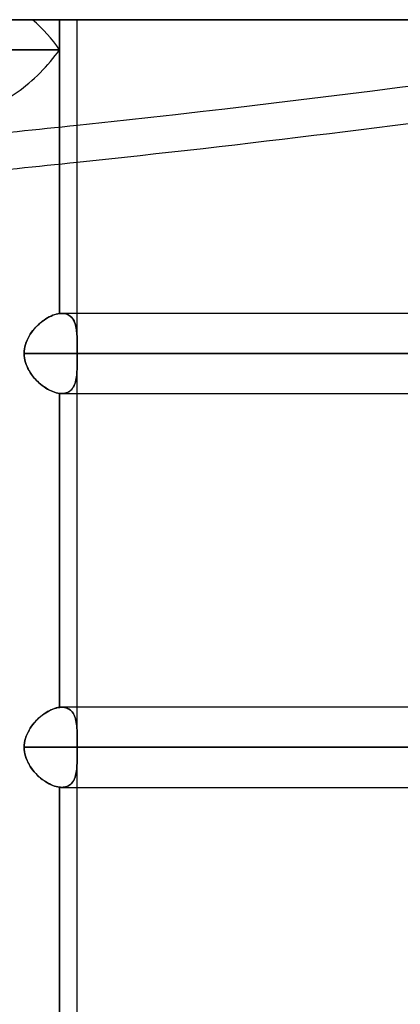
# Model space of a CAD drawing. Header units: millimetres. Extents: x -243 to 243, y -92 to 86.
# Tile 9 of 81: x -136 to -128, y -22 to 0. Entities that reach past the tile are written whole.
import ezdxf

# ---------------------------------------------------------------- set-up
doc = ezdxf.new("R2010")
doc.units = ezdxf.units.MM
doc.layers.add('MAIN-1', color=7, linetype='Continuous')

msp = doc.modelspace()

# ---------------------------------------------------------------- linework, layer by layer
at = {"layer": 'MAIN-1'}
for p, q in [((-222.5, 0), (222.5, 0)), ((-188, 0), (188, 0)), ((188, 0), (-188, 0)), ((-136.034, 0), (-142.521, 0)), ((-135.039, 0), (-137.331, 0)), ((-135.432, 0), (-136.034, 0)), ((-135.432, 0), (-135.432, -0.671)), ((-135.039, -7.332), (-135.039, 0)), ((-222.5, 0), (222.5, 0)), ((-142.521, 0), (-136.034, 0)), ((-135.039, 0), (-137.331, 0)), ((-136.034, 0), (-135.432, 0)), ((-135.432, -0.671), (-135.432, 0)), ((-135.039, -6.563), (-135.039, 0)), ((-135.432, -0.671), (-142.394, -0.671)), ((-142.394, -0.671), (-135.432, -0.671)), ((-135.432, -0.671), (-135.432, -6.565)), ((-135.432, -6.565), (-135.432, -0.671)), ((-135.544, -6.591), (-135.583, -6.605)), ((-135.582, -6.604), (-135.543, -6.59)), ((-135.506, -6.58), (-135.544, -6.591)), ((-135.543, -6.59), (-135.505, -6.579)), ((-135.469, -6.571), (-135.506, -6.58)), ((-135.505, -6.579), (-135.468, -6.571)), ((-135.432, -6.565), (-135.469, -6.571)), ((-135.468, -6.571), (-135.432, -6.565)), ((-135.432, -6.565), (-135.425, -6.565)), ((-135.425, -6.565), (-135.432, -6.565)), ((-135.425, -6.565), (-135.418, -6.564)), ((-135.418, -6.564), (-135.425, -6.565)), ((-135.418, -6.564), (-135.41, -6.563)), ((-135.41, -6.563), (-135.418, -6.564)), ((-135.41, -6.563), (-135.403, -6.563)), ((-135.403, -6.563), (-135.41, -6.563)), ((-135.403, -6.563), (-135.396, -6.563)), ((-135.396, -6.563), (-135.403, -6.563)), ((-135.396, -6.563), (-135.389, -6.563)), ((-135.389, -6.563), (-135.396, -6.563)), ((-135.389, -6.563), (-135.382, -6.563)), ((-135.382, -6.563), (-135.389, -6.563)), ((-135.382, -6.563), (-135.35, -6.564)), ((135.382, -6.563), (-135.382, -6.563)), ((-135.35, -6.564), (-135.382, -6.563)), ((135.382, -6.563), (-135.382, -6.563)), ((-135.35, -6.564), (-135.321, -6.568)), ((-135.32, -6.568), (-135.35, -6.564)), ((-135.321, -6.568), (-135.292, -6.574)), ((-135.291, -6.574), (-135.32, -6.568)), ((-135.292, -6.574), (-135.265, -6.583)), ((-135.264, -6.583), (-135.291, -6.574)), ((-135.265, -6.583), (-135.24, -6.594)), ((-135.238, -6.595), (-135.264, -6.583)), ((-135.24, -6.594), (-135.216, -6.607)), ((-135.215, -6.609), (-135.238, -6.595)), ((-135.039, -7.332), (-135.039, -6.563)), ((-135.893, -6.801), (-135.929, -6.835)), ((-135.927, -6.834), (-135.891, -6.8)), ((-135.856, -6.77), (-135.893, -6.801)), ((-135.891, -6.8), (-135.854, -6.768)), ((-135.818, -6.739), (-135.856, -6.77)), ((-135.854, -6.768), (-135.816, -6.738)), ((-135.78, -6.711), (-135.818, -6.739)), ((-135.816, -6.738), (-135.778, -6.71)), ((-135.741, -6.686), (-135.78, -6.711)), ((-135.778, -6.71), (-135.739, -6.684)), ((-135.702, -6.662), (-135.741, -6.686)), ((-135.739, -6.684), (-135.7, -6.661)), ((-135.662, -6.64), (-135.702, -6.662)), ((-135.7, -6.661), (-135.661, -6.64)), ((-135.623, -6.621), (-135.662, -6.64)), ((-135.661, -6.64), (-135.621, -6.621)), ((-135.583, -6.605), (-135.623, -6.621)), ((-135.621, -6.621), (-135.582, -6.604)), ((-135.216, -6.607), (-135.195, -6.623)), ((-135.192, -6.625), (-135.215, -6.609)), ((-135.195, -6.623), (-135.174, -6.641)), ((-135.172, -6.643), (-135.192, -6.625)), ((-135.174, -6.641), (-135.156, -6.661)), ((-135.154, -6.664), (-135.172, -6.643)), ((-135.156, -6.661), (-135.139, -6.683)), ((-135.137, -6.686), (-135.154, -6.664)), ((-135.139, -6.683), (-135.124, -6.706)), ((-135.121, -6.711), (-135.137, -6.686)), ((-135.124, -6.706), (-135.11, -6.732)), ((-135.108, -6.737), (-135.121, -6.711)), ((-135.11, -6.732), (-135.098, -6.759)), ((-135.096, -6.765), (-135.108, -6.737)), ((-135.098, -6.759), (-135.087, -6.788)), ((-135.085, -6.794), (-135.096, -6.765)), ((-135.087, -6.788), (-135.078, -6.818)), ((-135.076, -6.825), (-135.085, -6.794)), ((-135.078, -6.818), (-135.07, -6.85)), ((-136.087, -7.029), (-136.114, -7.072)), ((-136.113, -7.071), (-136.086, -7.027)), ((-136.059, -6.987), (-136.087, -7.029)), ((-136.086, -7.027), (-136.058, -6.985)), ((-136.029, -6.947), (-136.059, -6.987)), ((-136.058, -6.985), (-136.028, -6.945)), ((-135.997, -6.908), (-136.029, -6.947)), ((-136.028, -6.945), (-135.996, -6.906)), ((-135.964, -6.871), (-135.997, -6.908)), ((-135.996, -6.906), (-135.962, -6.869)), ((-135.929, -6.835), (-135.964, -6.871)), ((-135.962, -6.869), (-135.927, -6.834)), ((-135.068, -6.858), (-135.076, -6.825)), ((-135.07, -6.85), (-135.063, -6.883)), ((-135.061, -6.891), (-135.068, -6.858)), ((-135.063, -6.883), (-135.057, -6.917)), ((-135.056, -6.926), (-135.061, -6.891)), ((-135.057, -6.917), (-135.052, -6.953)), ((-135.051, -6.962), (-135.056, -6.926)), ((-135.052, -6.953), (-135.049, -6.991)), ((-135.048, -6.998), (-135.051, -6.962)), ((-135.049, -6.991), (-135.045, -7.029)), ((-135.045, -7.036), (-135.048, -6.998)), ((-135.045, -7.029), (-135.043, -7.069)), ((-135.043, -7.075), (-135.045, -7.036)), ((-136.205, -7.307), (-136.193, -7.257)), ((-136.193, -7.258), (-136.205, -7.307)), ((-136.193, -7.257), (-136.177, -7.209)), ((-136.177, -7.21), (-136.193, -7.258)), ((-136.177, -7.209), (-136.158, -7.161)), ((-136.159, -7.163), (-136.177, -7.21)), ((-136.137, -7.117), (-136.159, -7.163)), ((-136.158, -7.161), (-136.137, -7.115)), ((-136.137, -7.115), (-136.113, -7.071)), ((-136.114, -7.072), (-136.137, -7.117)), ((-135.043, -7.069), (-135.041, -7.11)), ((-135.041, -7.115), (-135.043, -7.075)), ((-135.041, -7.11), (-135.04, -7.152)), ((-135.04, -7.156), (-135.041, -7.115)), ((-135.04, -7.152), (-135.04, -7.195)), ((-135.04, -7.198), (-135.04, -7.156)), ((-135.04, -7.195), (-135.039, -7.239)), ((-135.039, -7.242), (-135.04, -7.198)), ((-135.039, -7.239), (-135.039, -7.284)), ((-135.039, -7.286), (-135.039, -7.242)), ((-136.22, -7.407), (-136.222, -7.458)), ((-136.222, -7.458), (-136.22, -7.407)), ((-136.222, -7.458), (-136.22, -7.508)), ((-136.22, -7.507), (-136.222, -7.458)), ((136.222, -7.458), (-136.222, -7.458)), ((-136.222, -7.458), (136.222, -7.458)), ((-136.214, -7.357), (-136.22, -7.407)), ((-136.22, -7.407), (-136.215, -7.357)), ((-136.215, -7.357), (-136.205, -7.307)), ((-136.205, -7.307), (-136.214, -7.357)), ((-135.039, -7.284), (-135.039, -7.33)), ((-135.039, -7.331), (-135.039, -7.286)), ((-135.039, -7.33), (-135.039, -7.351)), ((-135.039, -7.352), (-135.039, -7.331)), ((-135.039, -7.351), (-135.039, -7.372)), ((-135.039, -7.373), (-135.039, -7.352)), ((-135.039, -7.372), (-135.039, -7.393)), ((-135.039, -7.394), (-135.039, -7.373)), ((-135.039, -7.393), (-135.039, -7.415)), ((-135.039, -7.415), (-135.039, -7.394)), ((-135.039, -7.415), (-135.039, -7.436)), ((-135.039, -7.436), (-135.039, -7.415)), ((-135.039, -7.436), (-135.039, -7.458)), ((-135.039, -7.458), (-135.039, -7.436)), ((-135.039, -7.479), (-135.039, -7.458)), ((-135.039, -7.458), (135.039, -7.458)), ((-135.039, -7.458), (-135.039, -7.479)), ((135.039, -7.458), (-135.039, -7.458)), ((-135.039, -7.5), (-135.039, -7.479)), ((-135.039, -7.479), (-135.039, -7.5)), ((-136.215, -7.557), (-136.22, -7.507)), ((-136.22, -7.508), (-136.215, -7.558)), ((-136.206, -7.607), (-136.215, -7.557)), ((-136.215, -7.558), (-136.206, -7.607)), ((-136.206, -7.607), (-136.193, -7.657)), ((-136.193, -7.656), (-136.206, -7.607)), ((-136.178, -7.704), (-136.193, -7.656)), ((-136.193, -7.657), (-136.178, -7.705)), ((-135.04, -7.726), (-135.039, -7.68)), ((-135.039, -7.681), (-135.04, -7.728)), ((-135.039, -7.521), (-135.039, -7.5)), ((-135.039, -7.5), (-135.039, -7.521)), ((-135.039, -7.543), (-135.039, -7.521)), ((-135.039, -7.521), (-135.039, -7.543)), ((-135.039, -7.564), (-135.039, -7.543)), ((-135.039, -7.543), (-135.039, -7.564)), ((-135.039, -7.585), (-135.039, -7.564)), ((-135.039, -7.564), (-135.039, -7.585)), ((-135.039, -16.132), (-135.039, -7.583)), ((-135.039, -8.353), (-135.039, -7.583)), ((-135.039, -7.633), (-135.039, -7.585)), ((-135.039, -7.585), (-135.039, -7.633)), ((-135.039, -7.68), (-135.039, -7.633)), ((-135.039, -7.633), (-135.039, -7.681)), ((-136.159, -7.751), (-136.178, -7.704)), ((-136.178, -7.705), (-136.159, -7.752)), ((-136.138, -7.797), (-136.159, -7.751)), ((-136.159, -7.752), (-136.137, -7.798)), ((-136.114, -7.842), (-136.138, -7.797)), ((-136.137, -7.798), (-136.113, -7.843)), ((-136.088, -7.885), (-136.114, -7.842)), ((-136.113, -7.843), (-136.087, -7.886)), ((-136.06, -7.927), (-136.088, -7.885)), ((-136.087, -7.886), (-136.059, -7.928)), ((-135.05, -7.94), (-135.046, -7.899)), ((-135.047, -7.902), (-135.05, -7.942)), ((-135.044, -7.86), (-135.047, -7.902)), ((-135.046, -7.899), (-135.044, -7.858)), ((-135.044, -7.858), (-135.042, -7.815)), ((-135.042, -7.817), (-135.044, -7.86)), ((-135.042, -7.815), (-135.04, -7.771)), ((-135.041, -7.773), (-135.042, -7.817)), ((-135.04, -7.728), (-135.041, -7.773)), ((-135.04, -7.771), (-135.04, -7.726)), ((-136.03, -7.967), (-136.06, -7.927)), ((-136.059, -7.928), (-136.029, -7.969)), ((-135.998, -8.006), (-136.03, -7.967)), ((-136.029, -7.969), (-135.997, -8.007)), ((-135.964, -8.043), (-135.998, -8.006)), ((-135.997, -8.007), (-135.963, -8.045)), ((-135.93, -8.079), (-135.964, -8.043)), ((-135.963, -8.045), (-135.929, -8.08)), ((-135.894, -8.113), (-135.93, -8.079)), ((-135.929, -8.08), (-135.893, -8.114)), ((-135.857, -8.145), (-135.894, -8.113)), ((-135.893, -8.114), (-135.855, -8.146)), ((-135.097, -8.154), (-135.086, -8.122)), ((-135.085, -8.122), (-135.097, -8.153)), ((-135.086, -8.122), (-135.076, -8.089)), ((-135.076, -8.088), (-135.085, -8.122)), ((-135.076, -8.089), (-135.067, -8.054)), ((-135.067, -8.054), (-135.076, -8.088)), ((-135.067, -8.054), (-135.06, -8.017)), ((-135.06, -8.018), (-135.067, -8.054)), ((-135.06, -8.017), (-135.055, -7.979)), ((-135.055, -7.98), (-135.06, -8.018)), ((-135.055, -7.979), (-135.05, -7.94)), ((-135.05, -7.942), (-135.055, -7.98)), ((-135.819, -8.175), (-135.857, -8.145)), ((-135.855, -8.146), (-135.818, -8.176)), ((-135.78, -8.203), (-135.819, -8.175)), ((-135.818, -8.176), (-135.779, -8.204)), ((-135.741, -8.229), (-135.78, -8.203)), ((-135.779, -8.204), (-135.74, -8.23)), ((-135.702, -8.253), (-135.741, -8.229)), ((-135.74, -8.23), (-135.701, -8.254)), ((-135.662, -8.275), (-135.702, -8.253)), ((-135.701, -8.254), (-135.661, -8.275)), ((-135.623, -8.294), (-135.662, -8.275)), ((-135.661, -8.275), (-135.622, -8.294)), ((-135.583, -8.31), (-135.623, -8.294)), ((-135.622, -8.294), (-135.583, -8.31)), ((-135.583, -8.31), (-135.544, -8.324)), ((-135.544, -8.324), (-135.583, -8.31)), ((-135.544, -8.324), (-135.506, -8.336)), ((-135.506, -8.335), (-135.544, -8.324)), ((-135.469, -8.344), (-135.506, -8.335)), ((-135.506, -8.336), (-135.468, -8.344)), ((-135.432, -8.35), (-135.469, -8.344)), ((-135.468, -8.344), (-135.432, -8.35)), ((-135.432, -8.35), (-135.424, -8.35)), ((-135.423, -8.35), (-135.432, -8.35)), ((-135.432, -8.35), (-135.432, -15.365)), ((-135.432, -15.365), (-135.432, -8.35)), ((-135.424, -8.35), (-135.415, -8.351)), ((-135.415, -8.351), (-135.423, -8.35)), ((-135.415, -8.351), (-135.407, -8.352)), ((-135.406, -8.352), (-135.415, -8.351)), ((-135.407, -8.352), (-135.398, -8.352)), ((-135.398, -8.352), (-135.406, -8.352)), ((-135.398, -8.352), (-135.39, -8.352)), ((-135.39, -8.352), (-135.398, -8.352)), ((-135.39, -8.352), (-135.382, -8.353)), ((-135.381, -8.353), (-135.39, -8.352)), ((-135.382, -8.353), (-135.347, -8.351)), ((-135.382, -8.353), (135.382, -8.353)), ((-135.382, -8.353), (135.382, -8.353)), ((-135.347, -8.351), (-135.381, -8.353)), ((-135.347, -8.351), (-135.315, -8.346)), ((-135.315, -8.346), (-135.347, -8.351)), ((-135.315, -8.346), (-135.285, -8.339)), ((-135.285, -8.339), (-135.315, -8.346)), ((-135.285, -8.339), (-135.256, -8.329)), ((-135.256, -8.329), (-135.285, -8.339)), ((-135.256, -8.329), (-135.229, -8.315)), ((-135.229, -8.315), (-135.256, -8.329)), ((-135.204, -8.299), (-135.229, -8.315)), ((-135.229, -8.315), (-135.205, -8.3)), ((-135.205, -8.3), (-135.182, -8.281)), ((-135.182, -8.281), (-135.204, -8.299)), ((-135.182, -8.281), (-135.161, -8.26)), ((-135.161, -8.26), (-135.182, -8.281)), ((-135.142, -8.236), (-135.161, -8.26)), ((-135.161, -8.26), (-135.142, -8.237)), ((-135.142, -8.237), (-135.126, -8.211)), ((-135.125, -8.211), (-135.142, -8.236)), ((-135.126, -8.211), (-135.111, -8.184)), ((-135.11, -8.183), (-135.125, -8.211)), ((-135.111, -8.184), (-135.097, -8.154)), ((-135.097, -8.153), (-135.11, -8.183)), ((-135.039, -15.363), (-135.039, -8.353)), ((-135.583, -15.405), (-135.544, -15.391)), ((-135.543, -15.39), (-135.582, -15.404)), ((-135.544, -15.391), (-135.506, -15.38)), ((-135.505, -15.379), (-135.543, -15.39)), ((-135.506, -15.38), (-135.469, -15.371)), ((-135.468, -15.371), (-135.505, -15.379)), ((-135.469, -15.371), (-135.432, -15.365)), ((-135.432, -15.365), (-135.468, -15.371)), ((-135.425, -15.365), (-135.432, -15.365)), ((-135.432, -15.365), (-135.425, -15.365)), ((-135.418, -15.364), (-135.425, -15.365)), ((-135.425, -15.365), (-135.418, -15.364)), ((-135.41, -15.363), (-135.418, -15.364)), ((-135.418, -15.364), (-135.41, -15.363)), ((-135.403, -15.363), (-135.41, -15.363)), ((-135.41, -15.363), (-135.403, -15.363)), ((-135.396, -15.363), (-135.403, -15.363)), ((-135.403, -15.363), (-135.396, -15.363)), ((-135.389, -15.363), (-135.396, -15.363)), ((-135.396, -15.363), (-135.389, -15.363)), ((-135.382, -15.363), (-135.389, -15.363)), ((-135.389, -15.363), (-135.382, -15.363)), ((135.382, -15.363), (-135.382, -15.363)), ((-135.345, -15.364), (-135.382, -15.363)), ((-135.382, -15.363), (-135.35, -15.364)), ((135.382, -15.363), (-135.382, -15.363)), ((-135.35, -15.364), (-135.32, -15.368)), ((-135.311, -15.369), (-135.345, -15.364)), ((-135.32, -15.368), (-135.291, -15.374)), ((-135.278, -15.378), (-135.311, -15.369)), ((-135.291, -15.374), (-135.264, -15.383)), ((-135.248, -15.39), (-135.278, -15.378)), ((-135.264, -15.383), (-135.238, -15.395)), ((-135.22, -15.405), (-135.248, -15.39)), ((-135.238, -15.395), (-135.215, -15.409)), ((-135.039, -16.132), (-135.039, -15.363)), ((-135.929, -15.635), (-135.893, -15.601)), ((-135.891, -15.6), (-135.927, -15.634)), ((-135.893, -15.601), (-135.856, -15.57)), ((-135.854, -15.568), (-135.891, -15.6)), ((-135.856, -15.57), (-135.818, -15.539)), ((-135.816, -15.538), (-135.854, -15.568)), ((-135.818, -15.539), (-135.78, -15.511)), ((-135.778, -15.51), (-135.816, -15.538)), ((-135.78, -15.511), (-135.741, -15.486)), ((-135.739, -15.484), (-135.778, -15.51)), ((-135.741, -15.486), (-135.702, -15.462)), ((-135.7, -15.461), (-135.739, -15.484)), ((-135.702, -15.462), (-135.662, -15.44)), ((-135.661, -15.44), (-135.7, -15.461)), ((-135.662, -15.44), (-135.623, -15.421)), ((-135.621, -15.421), (-135.661, -15.44)), ((-135.623, -15.421), (-135.583, -15.405)), ((-135.582, -15.404), (-135.621, -15.421)), ((-135.195, -15.423), (-135.22, -15.405)), ((-135.215, -15.409), (-135.192, -15.425)), ((-135.171, -15.444), (-135.195, -15.423)), ((-135.192, -15.425), (-135.172, -15.443)), ((-135.172, -15.443), (-135.154, -15.464)), ((-135.15, -15.468), (-135.171, -15.444)), ((-135.154, -15.464), (-135.137, -15.486)), ((-135.131, -15.494), (-135.15, -15.468)), ((-135.137, -15.486), (-135.121, -15.511)), ((-135.115, -15.523), (-135.131, -15.494)), ((-135.121, -15.511), (-135.108, -15.537)), ((-135.1, -15.554), (-135.115, -15.523)), ((-135.108, -15.537), (-135.096, -15.565)), ((-135.087, -15.588), (-135.1, -15.554)), ((-135.096, -15.565), (-135.085, -15.594)), ((-135.077, -15.623), (-135.087, -15.588)), ((-135.085, -15.594), (-135.076, -15.625)), ((-136.114, -15.872), (-136.087, -15.829)), ((-136.086, -15.827), (-136.113, -15.871)), ((-136.087, -15.829), (-136.059, -15.787)), ((-136.058, -15.785), (-136.086, -15.827)), ((-136.059, -15.787), (-136.029, -15.747)), ((-136.028, -15.745), (-136.058, -15.785)), ((-136.029, -15.747), (-135.997, -15.708)), ((-135.996, -15.706), (-136.028, -15.745)), ((-135.997, -15.708), (-135.964, -15.671)), ((-135.962, -15.669), (-135.996, -15.706)), ((-135.964, -15.671), (-135.929, -15.635)), ((-135.927, -15.634), (-135.962, -15.669)), ((-135.067, -15.66), (-135.077, -15.623)), ((-135.076, -15.625), (-135.068, -15.658)), ((-135.068, -15.658), (-135.061, -15.691)), ((-135.06, -15.7), (-135.067, -15.66)), ((-135.061, -15.691), (-135.056, -15.726)), ((-135.054, -15.741), (-135.06, -15.7)), ((-135.056, -15.726), (-135.051, -15.762)), ((-135.049, -15.784), (-135.054, -15.741)), ((-135.051, -15.762), (-135.048, -15.798)), ((-135.045, -15.829), (-135.049, -15.784)), ((-135.048, -15.798), (-135.045, -15.836)), ((-135.043, -15.876), (-135.045, -15.829)), ((-135.045, -15.836), (-135.043, -15.875)), ((-136.193, -16.057), (-136.205, -16.107)), ((-136.205, -16.107), (-136.193, -16.058)), ((-136.177, -16.009), (-136.193, -16.057)), ((-136.193, -16.058), (-136.177, -16.01)), ((-136.158, -15.961), (-136.177, -16.009)), ((-136.177, -16.01), (-136.159, -15.963)), ((-136.159, -15.963), (-136.137, -15.917)), ((-136.137, -15.915), (-136.158, -15.961)), ((-136.113, -15.871), (-136.137, -15.915)), ((-136.137, -15.917), (-136.114, -15.872)), ((-135.043, -15.875), (-135.041, -15.915)), ((-135.041, -15.924), (-135.043, -15.876)), ((-135.041, -15.915), (-135.04, -15.956)), ((-135.04, -15.973), (-135.041, -15.924)), ((-135.04, -15.956), (-135.04, -15.998)), ((-135.039, -16.024), (-135.04, -15.973)), ((-135.04, -15.998), (-135.039, -16.042)), ((-135.039, -16.076), (-135.039, -16.024)), ((-135.039, -16.042), (-135.039, -16.086)), ((-136.222, -16.258), (-136.22, -16.207)), ((-136.22, -16.207), (-136.222, -16.258)), ((-136.22, -16.308), (-136.222, -16.258)), ((-136.222, -16.258), (-136.22, -16.307)), ((136.222, -16.258), (-136.222, -16.258)), ((-136.222, -16.258), (136.222, -16.258)), ((-136.22, -16.207), (-136.214, -16.157)), ((-136.215, -16.157), (-136.22, -16.207)), ((-136.205, -16.107), (-136.215, -16.157)), ((-136.214, -16.157), (-136.205, -16.107)), ((-135.039, -16.13), (-135.039, -16.076)), ((-135.039, -16.086), (-135.039, -16.131)), ((-135.039, -16.151), (-135.039, -16.13)), ((-135.039, -16.131), (-135.039, -16.152)), ((-135.039, -16.172), (-135.039, -16.151)), ((-135.039, -16.152), (-135.039, -16.173)), ((-135.039, -16.193), (-135.039, -16.172)), ((-135.039, -16.173), (-135.039, -16.194)), ((-135.039, -16.215), (-135.039, -16.193)), ((-135.039, -16.194), (-135.039, -16.215)), ((-135.039, -16.236), (-135.039, -16.215)), ((-135.039, -16.215), (-135.039, -16.236)), ((-135.039, -16.258), (-135.039, -16.236)), ((-135.039, -16.236), (-135.039, -16.258)), ((-135.039, -16.258), (-135.039, -16.279)), ((-135.039, -16.258), (-49.579, -16.258)), ((-135.039, -16.279), (-135.039, -16.258)), ((135.039, -16.258), (-135.039, -16.258)), ((-135.039, -16.279), (-135.039, -16.3)), ((-135.039, -16.3), (-135.039, -16.279)), ((-136.22, -16.307), (-136.215, -16.357)), ((-136.215, -16.358), (-136.22, -16.308)), ((-136.215, -16.357), (-136.206, -16.407)), ((-136.206, -16.407), (-136.215, -16.358)), ((-136.193, -16.457), (-136.206, -16.407)), ((-136.206, -16.407), (-136.193, -16.456)), ((-136.193, -16.456), (-136.178, -16.504)), ((-136.178, -16.505), (-136.193, -16.457)), ((-135.04, -16.528), (-135.039, -16.481)), ((-135.039, -16.3), (-135.039, -16.321)), ((-135.039, -16.321), (-135.039, -16.3)), ((-135.039, -16.321), (-135.039, -16.343)), ((-135.039, -16.343), (-135.039, -16.321)), ((-135.039, -16.343), (-135.039, -16.364)), ((-135.039, -16.364), (-135.039, -16.343)), ((-135.039, -16.364), (-135.039, -16.385)), ((-135.039, -16.385), (-135.039, -16.364)), ((-135.039, -24.66), (-135.039, -16.383)), ((-135.039, -17.153), (-135.039, -16.383)), ((-135.039, -16.385), (-135.039, -16.427)), ((-135.039, -16.433), (-135.039, -16.385)), ((-135.039, -16.427), (-135.039, -16.468)), ((-135.039, -16.481), (-135.039, -16.433)), ((-135.039, -16.468), (-135.039, -16.508)), ((-136.178, -16.504), (-136.159, -16.551)), ((-136.159, -16.552), (-136.178, -16.505)), ((-136.159, -16.551), (-136.138, -16.597)), ((-136.137, -16.598), (-136.159, -16.552)), ((-136.138, -16.597), (-136.114, -16.642)), ((-136.113, -16.643), (-136.137, -16.598)), ((-136.114, -16.642), (-136.088, -16.685)), ((-136.087, -16.686), (-136.113, -16.643)), ((-136.088, -16.685), (-136.06, -16.727)), ((-136.059, -16.728), (-136.087, -16.686)), ((-135.05, -16.742), (-135.047, -16.702)), ((-135.046, -16.697), (-135.049, -16.732)), ((-135.047, -16.702), (-135.044, -16.66)), ((-135.044, -16.66), (-135.046, -16.697)), ((-135.044, -16.66), (-135.042, -16.617)), ((-135.042, -16.624), (-135.044, -16.66)), ((-135.042, -16.617), (-135.041, -16.573)), ((-135.041, -16.586), (-135.042, -16.624)), ((-135.041, -16.573), (-135.04, -16.528)), ((-135.04, -16.548), (-135.041, -16.586)), ((-135.039, -16.508), (-135.04, -16.548)), ((-136.06, -16.727), (-136.03, -16.767)), ((-136.029, -16.769), (-136.059, -16.728)), ((-136.03, -16.767), (-135.998, -16.806)), ((-135.997, -16.807), (-136.029, -16.769)), ((-135.998, -16.806), (-135.964, -16.843)), ((-135.963, -16.845), (-135.997, -16.807)), ((-135.964, -16.843), (-135.93, -16.879)), ((-135.929, -16.88), (-135.963, -16.845)), ((-135.93, -16.879), (-135.894, -16.913)), ((-135.893, -16.914), (-135.929, -16.88)), ((-135.894, -16.913), (-135.857, -16.945)), ((-135.855, -16.946), (-135.893, -16.914)), ((-135.097, -16.953), (-135.085, -16.922)), ((-135.086, -16.922), (-135.096, -16.95)), ((-135.077, -16.894), (-135.086, -16.922)), ((-135.085, -16.922), (-135.076, -16.888)), ((-135.069, -16.863), (-135.077, -16.894)), ((-135.076, -16.888), (-135.067, -16.854)), ((-135.063, -16.832), (-135.069, -16.863)), ((-135.067, -16.854), (-135.06, -16.818)), ((-135.057, -16.8), (-135.063, -16.832)), ((-135.06, -16.818), (-135.055, -16.78)), ((-135.053, -16.766), (-135.057, -16.8)), ((-135.055, -16.78), (-135.05, -16.742)), ((-135.049, -16.732), (-135.053, -16.766)), ((-135.857, -16.945), (-135.819, -16.975)), ((-135.818, -16.976), (-135.855, -16.946)), ((-135.819, -16.975), (-135.78, -17.003)), ((-135.779, -17.004), (-135.818, -16.976)), ((-135.78, -17.003), (-135.741, -17.029)), ((-135.74, -17.03), (-135.779, -17.004)), ((-135.741, -17.029), (-135.702, -17.053)), ((-135.701, -17.054), (-135.74, -17.03)), ((-135.702, -17.053), (-135.662, -17.075)), ((-135.661, -17.075), (-135.701, -17.054)), ((-135.662, -17.075), (-135.623, -17.094)), ((-135.622, -17.094), (-135.661, -17.075)), ((-135.623, -17.094), (-135.583, -17.11)), ((-135.583, -17.11), (-135.622, -17.094)), ((-135.544, -17.124), (-135.583, -17.11)), ((-135.583, -17.11), (-135.544, -17.124)), ((-135.506, -17.136), (-135.544, -17.124)), ((-135.544, -17.124), (-135.506, -17.135)), ((-135.506, -17.135), (-135.469, -17.144)), ((-135.468, -17.144), (-135.506, -17.136)), ((-135.469, -17.144), (-135.432, -17.15)), ((-135.432, -17.15), (-135.468, -17.144)), ((-135.424, -17.15), (-135.432, -17.15)), ((-135.432, -17.15), (-135.423, -17.15)), ((-135.432, -17.15), (-135.432, -24.165)), ((-135.432, -24.165), (-135.432, -17.15)), ((-135.415, -17.151), (-135.424, -17.15)), ((-135.423, -17.15), (-135.415, -17.151)), ((-135.407, -17.152), (-135.415, -17.151)), ((-135.415, -17.151), (-135.406, -17.152)), ((-135.398, -17.152), (-135.407, -17.152)), ((-135.406, -17.152), (-135.398, -17.152)), ((-135.39, -17.152), (-135.398, -17.152)), ((-135.398, -17.152), (-135.39, -17.152)), ((-135.382, -17.153), (-135.39, -17.152)), ((-135.39, -17.152), (-135.381, -17.153)), ((-135.352, -17.151), (-135.382, -17.153)), ((-135.382, -17.153), (135.382, -17.153)), ((-135.382, -17.153), (135.382, -17.153)), ((-135.381, -17.153), (-135.347, -17.151)), ((-135.324, -17.148), (-135.352, -17.151)), ((-135.347, -17.151), (-135.315, -17.146)), ((-135.297, -17.142), (-135.324, -17.148)), ((-135.315, -17.146), (-135.285, -17.139)), ((-135.271, -17.134), (-135.297, -17.142)), ((-135.285, -17.139), (-135.256, -17.129)), ((-135.247, -17.125), (-135.271, -17.134)), ((-135.256, -17.129), (-135.229, -17.115)), ((-135.224, -17.113), (-135.247, -17.125)), ((-135.229, -17.115), (-135.204, -17.099)), ((-135.203, -17.098), (-135.224, -17.113)), ((-135.204, -17.099), (-135.182, -17.081)), ((-135.183, -17.082), (-135.203, -17.098)), ((-135.165, -17.065), (-135.183, -17.082)), ((-135.182, -17.081), (-135.161, -17.06)), ((-135.149, -17.045), (-135.165, -17.065)), ((-135.161, -17.06), (-135.142, -17.036)), ((-135.133, -17.024), (-135.149, -17.045)), ((-135.142, -17.036), (-135.125, -17.011)), ((-135.119, -17.001), (-135.133, -17.024)), ((-135.125, -17.011), (-135.11, -16.983)), ((-135.107, -16.976), (-135.119, -17.001)), ((-135.11, -16.983), (-135.097, -16.953)), ((-135.096, -16.95), (-135.107, -16.976)), ((-135.039, -24.163), (-135.039, -17.153))]:
    msp.add_line(p, q, dxfattribs=at)
for centre, major_axis, ratio, start_param, end_param in [((-136.381, -0.671), (1.24, -1.24), 0.414214, 1.178097, 1.701696), ((-136.381, -0.671), (1.24, -1.24), 0.414214, 1.178097, 1.701696), ((-120.512, 105.345), (-181.638, -40.78), 0.559017, 1.366503, 1.462732), ((-120.33, 104.536), (181.638, 40.78), 0.559017, -1.776085, -1.652733), ((-136.381, -0.671), (1.24, 1.24), 0.414214, -2.748894, -1.178097), ((-136.381, -0.671), (1.24, 1.24), 0.414214, -2.748894, -1.178097), ((-120.512, 105.345), (-181.638, -40.78), 0.559017, 1.35178, 1.366503), ((-120.33, 104.536), (181.638, 40.78), 0.559017, -1.790809, -1.776085)]:
    msp.add_ellipse(centre, major_axis=major_axis, ratio=ratio, start_param=start_param, end_param=end_param, dxfattribs=at)

doc.saveas('drawing.dxf')
